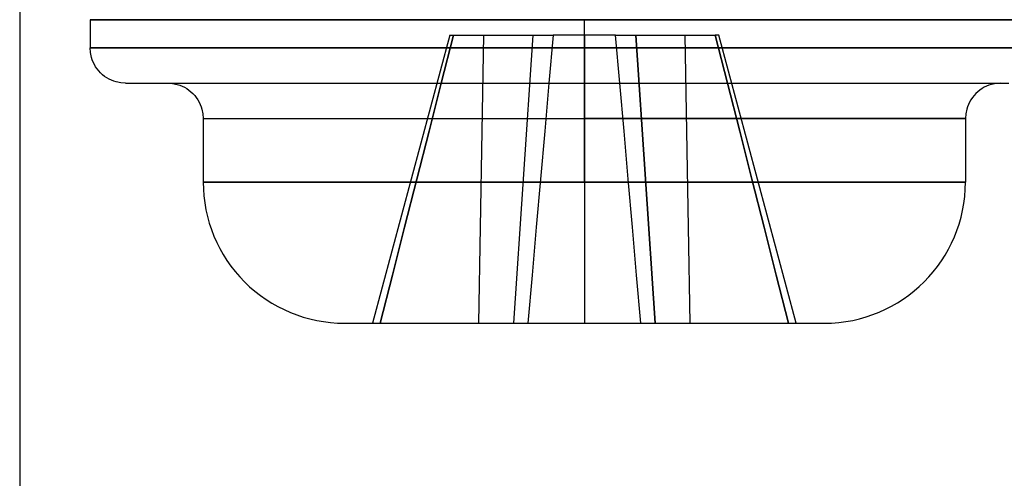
# Model space of a CAD drawing. Header units: millimetres. Extents: x -76 to 76, y -16 to 42.
# Tile 3 of 40: x -75.5 to -68.53, y 9.5 to 12.75. Entities that reach past the tile are written whole.
import ezdxf

# ---------------------------------------------------------------- set-up
doc = ezdxf.new("R2010")
doc.units = ezdxf.units.MM
doc.layers.add('MAIN-1', color=7, linetype='Continuous')
doc.layers.add('MAIN-2', color=7, linetype='Continuous')

msp = doc.modelspace()

# ---------------------------------------------------------------- linework, layer by layer
at = {"layer": 'MAIN-1'}
for p, q in [((-75.5, 13), (-75.5, 1.75)), ((-75, 12.75), (-71.5, 12.75)), ((-75, 12.75), (-75, 12.55)), ((-71.5, 12.75), (-68, 12.75)), ((-71.5, 12.55), (-71.5, 12.75)), ((-75, 12.55), (-71.5, 12.55)), ((-74.9978, 12.5171), (-75, 12.55)), ((-74.9909, 12.4833), (-74.9978, 12.5171)), ((-71.5, 12.55), (-68, 12.55)), ((-71.5, 12.3), (-71.5, 12.55)), ((-74.9856, 12.4664), (-74.9909, 12.4833)), ((-74.979, 12.4496), (-74.9856, 12.4664)), ((-74.971, 12.4331), (-74.979, 12.4496)), ((-74.9618, 12.4171), (-74.971, 12.4331)), ((-74.9513, 12.4017), (-74.9618, 12.4171)), ((-74.9396, 12.387), (-74.9513, 12.4017)), ((-74.9268, 12.3732), (-74.9396, 12.387)), ((-74.913, 12.3604), (-74.9268, 12.3732)), ((-74.8983, 12.3487), (-74.913, 12.3604)), ((-74.8829, 12.3382), (-74.8983, 12.3487)), ((-74.8669, 12.329), (-74.8829, 12.3382)), ((-74.8504, 12.321), (-74.8669, 12.329)), ((-74.8336, 12.3144), (-74.8504, 12.321)), ((-74.8167, 12.3091), (-74.8336, 12.3144)), ((-74.7829, 12.3022), (-74.8167, 12.3091)), ((-74.75, 12.3), (-74.7829, 12.3022)), ((-74.75, 12.3), (-74.7396, 12.3)), ((-74.7396, 12.3), (-74.7087, 12.3)), ((-74.7087, 12.3), (-74.6577, 12.3)), ((-74.6577, 12.3), (-74.5878, 12.3)), ((-74.5878, 12.3), (-74.5, 12.3)), ((-74.5, 12.3), (-74.396, 12.3)), ((-74.45, 12.3), (-74.4171, 12.2978)), ((-74.4171, 12.2978), (-74.3833, 12.2909)), ((-74.396, 12.3), (-74.2775, 12.3)), ((-74.3833, 12.2909), (-74.3664, 12.2856)), ((-74.3664, 12.2856), (-74.3496, 12.279)), ((-74.3496, 12.279), (-74.3331, 12.271)), ((-74.2775, 12.3), (-74.1462, 12.3)), ((-74.1462, 12.3), (-74.0042, 12.3)), ((-74.0042, 12.3), (-73.8534, 12.3)), ((-73.8534, 12.3), (-73.6957, 12.3)), ((-73.6957, 12.3), (-73.5328, 12.3)), ((-73.5328, 12.3), (-73.3665, 12.3)), ((-73.3665, 12.3), (-73.1982, 12.3)), ((-73.1982, 12.3), (-73.0294, 12.3)), ((-73.0294, 12.3), (-72.8612, 12.3)), ((-72.8612, 12.3), (-72.6947, 12.3)), ((-72.6947, 12.3), (-72.5308, 12.3)), ((-72.5308, 12.3), (-72.3702, 12.3)), ((-72.3702, 12.3), (-72.2134, 12.3)), ((-72.2134, 12.3), (-72.061, 12.3)), ((-72.061, 12.3), (-71.9132, 12.3)), ((-71.9132, 12.3), (-71.7704, 12.3)), ((-71.7704, 12.3), (-71.6326, 12.3)), ((-71.6326, 12.3), (-71.5, 12.3)), ((-71.5, 12.3), (-71.3504, 12.3)), ((-71.5, 12.3), (-71.5, 12.05)), ((-71.3504, 12.3), (-71.1984, 12.3)), ((-71.1984, 12.3), (-71.0445, 12.3)), ((-71.0445, 12.3), (-70.8891, 12.3)), ((-70.8891, 12.3), (-70.7329, 12.3)), ((-70.7329, 12.3), (-70.5764, 12.3)), ((-70.5764, 12.3), (-70.4202, 12.3)), ((-70.4202, 12.3), (-70.265, 12.3)), ((-70.265, 12.3), (-70.1115, 12.3)), ((-70.1115, 12.3), (-69.9604, 12.3)), ((-69.9604, 12.3), (-69.8123, 12.3)), ((-69.8123, 12.3), (-69.6679, 12.3)), ((-69.6679, 12.3), (-69.528, 12.3)), ((-69.528, 12.3), (-69.3932, 12.3)), ((-69.3932, 12.3), (-69.2641, 12.3)), ((-69.2641, 12.3), (-69.1413, 12.3)), ((-69.1413, 12.3), (-69.0253, 12.3)), ((-69.0253, 12.3), (-68.9166, 12.3)), ((-68.9166, 12.3), (-68.8156, 12.3)), ((-68.8156, 12.3), (-68.7226, 12.3)), ((-68.7226, 12.3), (-68.6378, 12.3)), ((-68.6504, 12.279), (-68.6669, 12.271)), ((-68.6336, 12.2856), (-68.6504, 12.279)), ((-68.6378, 12.3), (-68.5615, 12.3)), ((-68.6167, 12.2909), (-68.6336, 12.2856)), ((-68.5829, 12.2978), (-68.6167, 12.2909)), ((-68.55, 12.3), (-68.5829, 12.2978)), ((-68.5615, 12.3), (-68.4938, 12.3)), ((-74.3331, 12.271), (-74.3171, 12.2618)), ((-74.3171, 12.2618), (-74.3017, 12.2513)), ((-74.3017, 12.2513), (-74.287, 12.2396)), ((-74.287, 12.2396), (-74.2732, 12.2268)), ((-74.2732, 12.2268), (-74.2604, 12.213)), ((-74.2604, 12.213), (-74.2487, 12.1983)), ((-68.7396, 12.213), (-68.7513, 12.1983)), ((-68.7268, 12.2268), (-68.7396, 12.213)), ((-68.713, 12.2396), (-68.7268, 12.2268)), ((-68.6983, 12.2513), (-68.713, 12.2396)), ((-68.6829, 12.2618), (-68.6983, 12.2513)), ((-68.6669, 12.271), (-68.6829, 12.2618)), ((-74.2487, 12.1983), (-74.2382, 12.1829)), ((-74.2382, 12.1829), (-74.229, 12.1669)), ((-74.229, 12.1669), (-74.221, 12.1504)), ((-74.221, 12.1504), (-74.2144, 12.1336)), ((-68.779, 12.1504), (-68.7856, 12.1336)), ((-68.771, 12.1669), (-68.779, 12.1504)), ((-68.7618, 12.1829), (-68.771, 12.1669)), ((-68.7513, 12.1983), (-68.7618, 12.1829)), ((-74.2144, 12.1336), (-74.2091, 12.1167)), ((-74.2091, 12.1167), (-74.2022, 12.0829)), ((-74.2022, 12.0829), (-74.2, 12.05)), ((-68.7978, 12.0829), (-68.8, 12.05)), ((-68.7909, 12.1167), (-68.7978, 12.0829)), ((-68.7856, 12.1336), (-68.7909, 12.1167)), ((-74.2, 12.05), (-71.5, 12.05)), ((-74.2, 12.05), (-74.2, 11.6)), ((-71.5, 11.6), (-71.5, 12.05)), ((-68.8, 12.05), (-71.5, 12.05)), ((-68.8, 12.05), (-68.8, 11.6)), ((-74.2, 11.6), (-71.5, 11.6)), ((-71.5, 11.6), (-68.8, 11.6)), ((-73.2, 10.6), (-73.1986, 10.6)), ((-73.1986, 10.6), (-73.1943, 10.6)), ((-73.1943, 10.6), (-73.1868, 10.6)), ((-73.1868, 10.6), (-73.1756, 10.6)), ((-73.1756, 10.6), (-73.1603, 10.6)), ((-73.1603, 10.6), (-73.1406, 10.6)), ((-73.1406, 10.6), (-73.1161, 10.6)), ((-73.1161, 10.6), (-73.0863, 10.6)), ((-73.0863, 10.6), (-73.0507, 10.6)), ((-73.0507, 10.6), (-73.0091, 10.6)), ((-73.0091, 10.6), (-72.961, 10.6)), ((-72.961, 10.6), (-72.9059, 10.6)), ((-72.9059, 10.6), (-72.8438, 10.6)), ((-72.8438, 10.6), (-72.7742, 10.6)), ((-72.7742, 10.6), (-72.697, 10.6)), ((-72.697, 10.6), (-72.6123, 10.6)), ((-72.6123, 10.6), (-72.52, 10.6)), ((-72.52, 10.6), (-72.4204, 10.6)), ((-72.4204, 10.6), (-72.3138, 10.6)), ((-72.3138, 10.6), (-72.2007, 10.6)), ((-72.2007, 10.6), (-72.0819, 10.6)), ((-72.0819, 10.6), (-71.958, 10.6)), ((-71.958, 10.6), (-71.8302, 10.6)), ((-71.8302, 10.6), (-71.6993, 10.6)), ((-71.6993, 10.6), (-71.5666, 10.6)), ((-71.5666, 10.6), (-71.4334, 10.6)), ((-71.4334, 10.6), (-71.3007, 10.6)), ((-71.3007, 10.6), (-71.1698, 10.6)), ((-71.1698, 10.6), (-71.042, 10.6)), ((-71.042, 10.6), (-70.9181, 10.6)), ((-70.9181, 10.6), (-70.7993, 10.6)), ((-70.7993, 10.6), (-70.6862, 10.6)), ((-70.6862, 10.6), (-70.5796, 10.6)), ((-70.5796, 10.6), (-70.48, 10.6)), ((-70.48, 10.6), (-70.3877, 10.6)), ((-70.3877, 10.6), (-70.303, 10.6)), ((-70.303, 10.6), (-70.2258, 10.6)), ((-70.2258, 10.6), (-70.1562, 10.6)), ((-70.1562, 10.6), (-70.0941, 10.6)), ((-70.0941, 10.6), (-70.039, 10.6)), ((-70.039, 10.6), (-69.9909, 10.6)), ((-69.9909, 10.6), (-69.9493, 10.6)), ((-69.9493, 10.6), (-69.9137, 10.6)), ((-69.9137, 10.6), (-69.8839, 10.6)), ((-69.8839, 10.6), (-69.8594, 10.6)), ((-69.8594, 10.6), (-69.8397, 10.6)), ((-69.8397, 10.6), (-69.8244, 10.6)), ((-69.8244, 10.6), (-69.8132, 10.6)), ((-69.8132, 10.6), (-69.8057, 10.6)), ((-69.8057, 10.6), (-69.8014, 10.6)), ((-69.8014, 10.6), (-69.8, 10.6))]:
    msp.add_line(p, q, dxfattribs=at)
for centre, start, end in [((-73.2, 11.6), 180.00002, 270.00002), ((-69.8, 11.6), 270.00002, 0)]:
    msp.add_arc(centre, 1, start, end, dxfattribs=at)
at = {"layer": 'MAIN-2'}
for p, q in [((-71.5, 12.75), (-75, 12.75)), ((-71.5, 12.55), (-71.5, 12.75)), ((-68, 12.75), (-71.5, 12.75)), ((-72.4534, 12.64), (-73, 10.6)), ((-72.4273, 12.64), (-72.5138, 12.3)), ((-72.5138, 12.3), (-72.4273, 12.64)), ((-72.4534, 12.64), (-72.4273, 12.64)), ((-72.4273, 12.64), (-72.2145, 12.64)), ((-72.2145, 12.64), (-72.25, 10.6)), ((-72.2145, 12.64), (-72.25, 10.6)), ((-72.2145, 12.64), (-71.8659, 12.64)), ((-71.8659, 12.64), (-72.0025, 10.6)), ((-71.8659, 12.64), (-72.0025, 10.6)), ((-71.8659, 12.64), (-71.7215, 12.64)), ((-71.7215, 12.64), (-71.7513, 12.3)), ((-71.5, 12.64), (-71.7215, 12.64)), ((-71.7215, 12.64), (-71.7215, 12.64)), ((-71.7215, 12.64), (-71.7215, 12.64)), ((-71.5, 12.64), (-71.5, 10.6)), ((-71.2785, 12.64), (-71.5, 12.64)), ((-71.2785, 12.64), (-71.1341, 12.64)), ((-71.2785, 12.64), (-71.2785, 12.64)), ((-71.2785, 12.64), (-71.2785, 12.64)), ((-71.2487, 12.3), (-71.2785, 12.64)), ((-71.1341, 12.64), (-70.9975, 10.6)), ((-71.1341, 12.64), (-70.7855, 12.64)), ((-70.9975, 10.6), (-71.1341, 12.64)), ((-70.75, 10.6), (-70.7855, 12.64)), ((-70.7855, 12.64), (-70.5727, 12.64)), ((-70.75, 10.6), (-70.7855, 12.64)), ((-70.5466, 12.64), (-70.5727, 12.64)), ((-70.4862, 12.3), (-70.5727, 12.64)), ((-70.5727, 12.64), (-70.4862, 12.3)), ((-70, 10.6), (-70.5466, 12.64)), ((-71.5, 12.55), (-75, 12.55)), ((-71.5, 12.3), (-71.5, 12.55)), ((-68, 12.55), (-71.5, 12.55)), ((-72.5138, 12.3), (-72.6003, 11.96)), ((-72.6003, 11.96), (-72.5138, 12.3)), ((-71.7513, 12.3), (-71.781, 11.96)), ((-71.5, 12.05), (-71.5, 12.3)), ((-71.219, 11.96), (-71.2487, 12.3)), ((-70.3997, 11.96), (-70.4862, 12.3)), ((-70.4862, 12.3), (-70.3997, 11.96)), ((-74.2, 12.05), (-71.5, 12.05)), ((-71.5, 11.6), (-71.5, 12.05)), ((-71.5, 12.05), (-68.8, 12.05)), ((-72.6003, 11.96), (-72.6867, 11.62)), ((-72.6867, 11.62), (-72.6003, 11.96)), ((-71.781, 11.96), (-71.8108, 11.62)), ((-71.1892, 11.62), (-71.219, 11.96)), ((-70.3133, 11.62), (-70.3997, 11.96)), ((-70.3997, 11.96), (-70.3133, 11.62)), ((-71.5, 11.6), (-74.2, 11.6)), ((-72.6867, 11.62), (-72.773, 11.28)), ((-72.773, 11.28), (-72.6867, 11.62)), ((-71.8108, 11.62), (-71.8405, 11.28)), ((-68.8, 11.6), (-71.5, 11.6)), ((-71.1595, 11.28), (-71.1892, 11.62)), ((-70.227, 11.28), (-70.3133, 11.62)), ((-70.3133, 11.62), (-70.227, 11.28)), ((-72.773, 11.28), (-72.8594, 10.94)), ((-72.8594, 10.94), (-72.773, 11.28)), ((-71.8405, 11.28), (-71.8703, 10.94)), ((-71.1297, 10.94), (-71.1595, 11.28)), ((-70.1406, 10.94), (-70.227, 11.28)), ((-70.227, 11.28), (-70.1406, 10.94)), ((-72.8594, 10.94), (-72.9457, 10.6)), ((-72.9457, 10.6), (-72.8594, 10.94)), ((-71.8703, 10.94), (-71.9, 10.6)), ((-71.1, 10.6), (-71.1297, 10.94)), ((-70.0543, 10.6), (-70.1406, 10.94)), ((-70.1406, 10.94), (-70.0543, 10.6)), ((-71.9, 10.6), (-71.9, 10.6)), ((-71.9, 10.6), (-71.9, 10.6)), ((-71.1, 10.6), (-71.1, 10.6)), ((-71.1, 10.6), (-71.1, 10.6))]:
    msp.add_line(p, q, dxfattribs=at)

doc.saveas('drawing.dxf')
